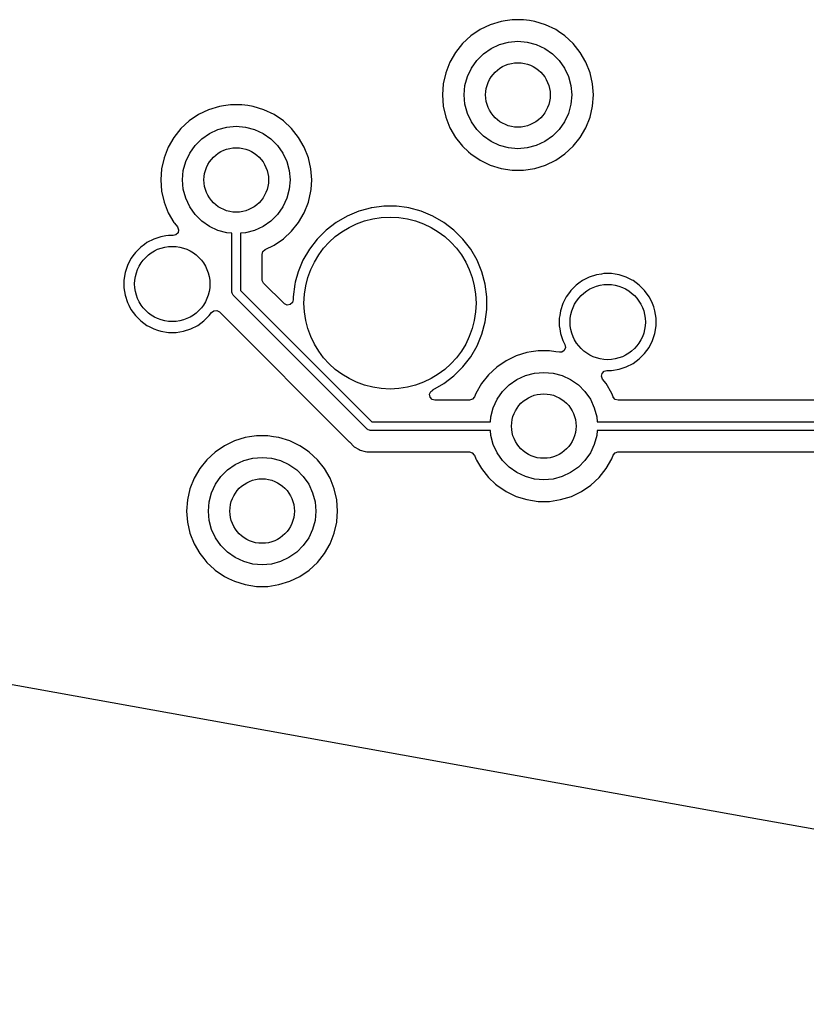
# Model space of a CAD drawing. Extents: x 98 to 223, y -135 to -41.
# Tile 10 of 23: x 157 to 175, y -131 to -109. Entities that reach past the tile are written whole.
import ezdxf

# ---------------------------------------------------------------- set-up
doc = ezdxf.new("R2010")
doc.units = 0
doc.layers.add('BLACK', color=7, linetype='CONTINUOUS')

msp = doc.modelspace()

# ---------------------------------------------------------------- linework, layer by layer
at = {"layer": 'BLACK', "linetype": 'CONTINUOUS'}
for p, q in [((167.922837, -108.547961), (167.672134, -108.625293)), ((167.922843, -108.54796), (167.922837, -108.547961)), ((167.922846, -108.547959), (167.922843, -108.54796)), ((168.020708, -108.533208), (167.922846, -108.547959)), ((168.182273, -108.508855), (168.020708, -108.533208)), ((168.182279, -108.508855), (168.182273, -108.508855)), ((168.444643, -108.508855), (168.182279, -108.508855)), ((168.444648, -108.508855), (168.444643, -108.508855)), ((168.579284, -108.529149), (168.444648, -108.508855)), ((168.704076, -108.547959), (168.579284, -108.529149)), ((168.70408, -108.54796), (168.704076, -108.547959)), ((168.704084, -108.547961), (168.70408, -108.54796)), ((168.954788, -108.625293), (168.704084, -108.547961)), ((167.435763, -108.739123), (167.218981, -108.886922)), ((167.435764, -108.739122), (167.435763, -108.739123)), ((167.672134, -108.625293), (167.435764, -108.739122)), ((169.191157, -108.739122), (168.954786, -108.625293)), ((168.954786, -108.625293), (168.954788, -108.625293)), ((169.191158, -108.739123), (169.191157, -108.739122)), ((169.191161, -108.739125), (169.191158, -108.739123)), ((169.191165, -108.739127), (169.191161, -108.739125)), ((169.253433, -108.781581), (169.191165, -108.739127)), ((167.218981, -108.886922), (167.026659, -109.065369)), ((169.40794, -108.886922), (169.253433, -108.781581)), ((169.600262, -109.065369), (169.40794, -108.886922)), ((167.026659, -109.065369), (166.863075, -109.270498)), ((167.509976, -109.301799), (167.688461, -109.176823)), ((167.688461, -109.176823), (167.885936, -109.084739)), ((167.885936, -109.084739), (168.096401, -109.028345)), ((168.096401, -109.028345), (168.313461, -109.009355)), ((168.313461, -109.009355), (168.530521, -109.028345)), ((168.530521, -109.028345), (168.740986, -109.084739)), ((168.740986, -109.084739), (168.938461, -109.176823)), ((168.938461, -109.176823), (169.116946, -109.301799)), ((169.600265, -109.065373), (169.600262, -109.065369)), ((169.600266, -109.065374), (169.600265, -109.065373)), ((169.763847, -109.270498), (169.600266, -109.065374)), ((166.863075, -109.270498), (166.731893, -109.497711)), ((167.230929, -109.634355), (167.355905, -109.45587)), ((167.355905, -109.45587), (167.509976, -109.301799)), ((169.116946, -109.301799), (169.271017, -109.45587)), ((169.271017, -109.45587), (169.395993, -109.634355)), ((169.895029, -109.497712), (169.763847, -109.270498)), ((166.731893, -109.497711), (166.636043, -109.741933)), ((167.138845, -109.83183), (167.230929, -109.634355)), ((169.395993, -109.634355), (169.488077, -109.83183)), ((169.990881, -109.741939), (169.895029, -109.497712)), ((166.636037, -109.741952), (166.577658, -109.997729)), ((166.636043, -109.741933), (166.636037, -109.741952)), ((167.082451, -110.042295), (167.138845, -109.83183)), ((169.488077, -109.83183), (169.544471, -110.042295)), ((170.049263, -109.997725), (169.990881, -109.741939)), ((166.577657, -109.997734), (166.558053, -110.25935)), ((166.577658, -109.997729), (166.577657, -109.997734)), ((167.063461, -110.259355), (167.082451, -110.042295)), ((169.544471, -110.042295), (169.563461, -110.259355)), ((170.049263, -109.997729), (170.049263, -109.997725)), ((170.049264, -109.997734), (170.049263, -109.997729)), ((170.068869, -110.25935), (170.049264, -109.997734)), ((166.558053, -110.25935), (166.558053, -110.259359)), ((166.558053, -110.259359), (166.577657, -110.520975)), ((167.082451, -110.476415), (167.063461, -110.259355)), ((169.563461, -110.259355), (169.544471, -110.476415)), ((170.049264, -110.520975), (170.068869, -110.259359)), ((170.068869, -110.259359), (170.068869, -110.25935)), ((161.124923, -110.602188), (160.888553, -110.716017)), ((161.375626, -110.524856), (161.124923, -110.602188)), ((161.375632, -110.524855), (161.375626, -110.524856)), ((161.375635, -110.524854), (161.375632, -110.524855)), ((161.473497, -110.510103), (161.375635, -110.524854)), ((161.635062, -110.48575), (161.473497, -110.510103)), ((161.635068, -110.48575), (161.635062, -110.48575)), ((161.897432, -110.48575), (161.635068, -110.48575)), ((161.897437, -110.48575), (161.897432, -110.48575)), ((162.032073, -110.506044), (161.897437, -110.48575)), ((162.156865, -110.524854), (162.032073, -110.506044)), ((162.156869, -110.524855), (162.156865, -110.524854)), ((162.156873, -110.524856), (162.156869, -110.524855)), ((162.407577, -110.602188), (162.156873, -110.524856)), ((162.643946, -110.716017), (162.407575, -110.602188)), ((162.407575, -110.602188), (162.407577, -110.602188)), ((166.577657, -110.520975), (166.577658, -110.52098)), ((166.577658, -110.52098), (166.636037, -110.776757)), ((167.138845, -110.68688), (167.082451, -110.476415)), ((169.544471, -110.476415), (169.488077, -110.68688)), ((169.990881, -110.776771), (170.049263, -110.520985)), ((170.049263, -110.520985), (170.049264, -110.520975)), ((160.888552, -110.716018), (160.67177, -110.863817)), ((160.888553, -110.716017), (160.888552, -110.716018)), ((162.643947, -110.716018), (162.643946, -110.716017)), ((162.64395, -110.71602), (162.643947, -110.716018)), ((162.643954, -110.716022), (162.64395, -110.71602)), ((162.860729, -110.863817), (162.643954, -110.716022)), ((166.636037, -110.776757), (166.636039, -110.776766)), ((166.636039, -110.776766), (166.636041, -110.776771)), ((166.636041, -110.776771), (166.731893, -111.020998)), ((167.230929, -110.884355), (167.138845, -110.68688)), ((169.488077, -110.68688), (169.395993, -110.884355)), ((169.895029, -111.020998), (169.990881, -110.776771)), ((160.479448, -111.042264), (160.315864, -111.247393)), ((160.67177, -110.863817), (160.479448, -111.042264)), ((161.14125, -111.153718), (161.338725, -111.061634)), ((161.338725, -111.061634), (161.54919, -111.00524)), ((161.54919, -111.00524), (161.76625, -110.98625)), ((161.76625, -110.98625), (161.98331, -111.00524)), ((161.98331, -111.00524), (162.193775, -111.061634)), ((162.193775, -111.061634), (162.39125, -111.153718)), ((163.053051, -111.042264), (162.860729, -110.863817)), ((163.053054, -111.042268), (163.053051, -111.042264)), ((163.053055, -111.042269), (163.053054, -111.042268)), ((163.216636, -111.247393), (163.053055, -111.042269)), ((166.731893, -111.020998), (166.863075, -111.248212)), ((167.355905, -111.06284), (167.230929, -110.884355)), ((167.509976, -111.216911), (167.355905, -111.06284)), ((169.271017, -111.06284), (169.116946, -111.216911)), ((169.395993, -110.884355), (169.271017, -111.06284)), ((169.763847, -111.248212), (169.895029, -111.020998)), ((160.315864, -111.247393), (160.184682, -111.474606)), ((160.808694, -111.432765), (160.962765, -111.278694)), ((160.962765, -111.278694), (161.14125, -111.153718)), ((162.39125, -111.153718), (162.569735, -111.278694)), ((162.569735, -111.278694), (162.723806, -111.432765)), ((163.347818, -111.474607), (163.216636, -111.247393)), ((166.863075, -111.248212), (166.995197, -111.413888)), ((167.688461, -111.341887), (167.509976, -111.216911)), ((169.116946, -111.216911), (168.938461, -111.341887)), ((169.600266, -111.453336), (169.763847, -111.248212)), ((160.184682, -111.474606), (160.088832, -111.718828)), ((160.683718, -111.61125), (160.808694, -111.432765)), ((162.723806, -111.432765), (162.848782, -111.61125)), ((163.44367, -111.718834), (163.347818, -111.474607)), ((166.995197, -111.413888), (167.026659, -111.45334)), ((167.026659, -111.45334), (167.168223, -111.584691)), ((167.885936, -111.433971), (167.688461, -111.341887)), ((168.096401, -111.490365), (167.885936, -111.433971)), ((168.313461, -111.509355), (168.096401, -111.490365)), ((168.530521, -111.490365), (168.313461, -111.509355)), ((168.740986, -111.433971), (168.530521, -111.490365)), ((168.938461, -111.341887), (168.740986, -111.433971)), ((169.40794, -111.631788), (169.600266, -111.453336)), ((160.088826, -111.718847), (160.030447, -111.974624)), ((160.088832, -111.718828), (160.088826, -111.718847)), ((160.591634, -111.808725), (160.683718, -111.61125)), ((162.848782, -111.61125), (162.940866, -111.808725)), ((163.502052, -111.97462), (163.44367, -111.718834)), ((167.168223, -111.584691), (167.218982, -111.631788)), ((167.218982, -111.631788), (167.435757, -111.779583)), ((169.191165, -111.779583), (169.40794, -111.631788)), ((160.030446, -111.974629), (160.010842, -112.236245)), ((160.030447, -111.974624), (160.030446, -111.974629)), ((160.53524, -112.01919), (160.591634, -111.808725)), ((162.940866, -111.808725), (162.99726, -112.01919)), ((163.502052, -111.974624), (163.502052, -111.97462)), ((163.502053, -111.974629), (163.502052, -111.974624)), ((163.521658, -112.236245), (163.502053, -111.974629)), ((167.435757, -111.779583), (167.435762, -111.779585)), ((167.435762, -111.779585), (167.435763, -111.779586)), ((167.435763, -111.779586), (167.435764, -111.779587)), ((167.435764, -111.779587), (167.561304, -111.840043)), ((167.561304, -111.840043), (167.672134, -111.893416)), ((167.672134, -111.893416), (167.672135, -111.893416)), ((167.672135, -111.893416), (167.672138, -111.893418)), ((167.672138, -111.893418), (167.922846, -111.970751)), ((167.922846, -111.970751), (168.182279, -112.009855)), ((168.444643, -112.009855), (168.704076, -111.970751)), ((168.704076, -111.970751), (168.954784, -111.893418)), ((168.954784, -111.893418), (169.191165, -111.779583)), ((160.51625, -112.23625), (160.53524, -112.01919)), ((162.99726, -112.01919), (163.01625, -112.23625)), ((168.182279, -112.009855), (168.444643, -112.009855)), ((160.010842, -112.236245), (160.010842, -112.236254)), ((160.010842, -112.236254), (160.030446, -112.49787)), ((160.53524, -112.45331), (160.51625, -112.23625)), ((163.01625, -112.23625), (162.99726, -112.45331)), ((163.505107, -112.45711), (163.521658, -112.236254)), ((163.521658, -112.236254), (163.521658, -112.236245)), ((160.030446, -112.49787), (160.030447, -112.497875)), ((160.030447, -112.497875), (160.088826, -112.753652)), ((160.591634, -112.663775), (160.53524, -112.45331)), ((160.683718, -112.86125), (160.591634, -112.663775)), ((162.940866, -112.663775), (162.848782, -112.86125)), ((162.99726, -112.45331), (162.940866, -112.663775)), ((163.44367, -112.753666), (163.502052, -112.49788)), ((163.502052, -112.49788), (163.505107, -112.45711)), ((160.088826, -112.753652), (160.088828, -112.753661)), ((160.088828, -112.753661), (160.08883, -112.753666)), ((160.08883, -112.753666), (160.184682, -112.997893)), ((160.808694, -113.039735), (160.683718, -112.86125)), ((162.848782, -112.86125), (162.723806, -113.039735)), ((163.347818, -112.997893), (163.44367, -112.753666)), ((164.900383, -112.886655), (164.827802, -112.906103)), ((164.914461, -112.884801), (164.900383, -112.886655)), ((165.192862, -112.848148), (164.914461, -112.884801)), ((165.19287, -112.848148), (165.192862, -112.848148)), ((165.487882, -112.848148), (165.19287, -112.848148)), ((165.487889, -112.848148), (165.487882, -112.848148)), ((165.731489, -112.880219), (165.487889, -112.848148)), ((165.780369, -112.886655), (165.731489, -112.880219)), ((166.065328, -112.963009), (165.780369, -112.886655)), ((160.184682, -112.997893), (160.315864, -113.225107)), ((160.962765, -113.193806), (160.808694, -113.039735)), ((162.723806, -113.039735), (162.569735, -113.193806)), ((163.216636, -113.225107), (163.347818, -112.997893)), ((164.342865, -113.075906), (164.087382, -113.223409)), ((164.342875, -113.075902), (164.342865, -113.075906)), ((164.615414, -112.963012), (164.342875, -113.075902)), ((164.615424, -112.963009), (164.615414, -112.963012)), ((164.827802, -112.906103), (164.615424, -112.963009)), ((166.06533, -112.96301), (166.065328, -112.963009)), ((166.065337, -112.963012), (166.06533, -112.96301)), ((166.337876, -113.075902), (166.065337, -112.963012)), ((166.337886, -113.075906), (166.337876, -113.075902)), ((166.593369, -113.223409), (166.337886, -113.075906)), ((160.315864, -113.225107), (160.331782, -113.245067)), ((160.331782, -113.245067), (160.398783, -113.329084)), ((160.398783, -113.329084), (160.425192, -113.393771)), ((161.14125, -113.318782), (160.962765, -113.193806)), ((161.338725, -113.410866), (161.14125, -113.318782)), ((162.39125, -113.318782), (162.193775, -113.410866)), ((162.569735, -113.193806), (162.39125, -113.318782)), ((163.053055, -113.430231), (163.216636, -113.225107)), ((164.087382, -113.223409), (163.853335, -113.403)), ((166.827416, -113.403), (166.593369, -113.223409)), ((160.01615, -113.558111), (159.847667, -113.612853)), ((160.132802, -113.539635), (160.01615, -113.558111)), ((160.191128, -113.530397), (160.132802, -113.539635)), ((160.301836, -113.530397), (160.191128, -113.530397)), ((160.364565, -113.51336), (160.301836, -113.530397)), ((160.412435, -113.462466), (160.364565, -113.51336)), ((160.425192, -113.393771), (160.412435, -113.462466)), ((161.54919, -113.46726), (161.338725, -113.410866)), ((161.66625, -113.477501), (161.54919, -113.46726)), ((161.66625, -114.847924), (161.66625, -113.477501)), ((161.98331, -113.46726), (161.86625, -113.477501)), ((161.86625, -113.477501), (161.86625, -114.806502)), ((162.193775, -113.410866), (161.98331, -113.46726)), ((162.860729, -113.608683), (163.053055, -113.430231)), ((163.853328, -113.403006), (163.644734, -113.6116)), ((163.853335, -113.403), (163.853328, -113.403006)), ((166.827423, -113.403006), (166.827416, -113.403)), ((167.036017, -113.6116), (166.827423, -113.403006)), ((159.54649, -113.797416), (159.421226, -113.92268)), ((159.546491, -113.797416), (159.54649, -113.797416)), ((159.546493, -113.797414), (159.546491, -113.797416)), ((159.630807, -113.736156), (159.546493, -113.797414)), ((159.689816, -113.693283), (159.630807, -113.736156)), ((159.847664, -113.612854), (159.689816, -113.693283)), ((159.847667, -113.612853), (159.847664, -113.612854)), ((162.436948, -113.856166), (162.643954, -113.756478)), ((162.643954, -113.756478), (162.860729, -113.608683)), ((163.644728, -113.611607), (163.465137, -113.845654)), ((163.644734, -113.6116), (163.644728, -113.611607)), ((167.036023, -113.611607), (167.036017, -113.6116)), ((167.215614, -113.845654), (167.036023, -113.611607)), ((159.393664, -113.960616), (159.317093, -114.066006)), ((159.421224, -113.922683), (159.393664, -113.960616)), ((159.421226, -113.922681), (159.421224, -113.922683)), ((159.421226, -113.92268), (159.421226, -113.922681)), ((162.36675, -113.967886), (162.386435, -113.900847)), ((162.36675, -114.547827), (162.36675, -113.967886)), ((162.386435, -113.900847), (162.436948, -113.856166)), ((163.465137, -113.845654), (163.317634, -114.101137)), ((167.362516, -114.100097), (167.215614, -113.845654)), ((159.236663, -114.223857), (159.181921, -114.39234)), ((159.236664, -114.223854), (159.236663, -114.223857)), ((159.317093, -114.066006), (159.236664, -114.223854)), ((163.31763, -114.101147), (163.20474, -114.373686)), ((163.317634, -114.101137), (163.31763, -114.101147)), ((167.363119, -114.101141), (167.362516, -114.100097)), ((167.476015, -114.373696), (167.363119, -114.101141)), ((159.181921, -114.39234), (159.154207, -114.567318)), ((163.204737, -114.373696), (163.139411, -114.6175)), ((163.20474, -114.373686), (163.204737, -114.373696)), ((167.552369, -114.658655), (167.476015, -114.373696)), ((169.969002, -114.498356), (169.811154, -114.578785)), ((169.969005, -114.498355), (169.969002, -114.498356)), ((170.137488, -114.443613), (169.969005, -114.498355)), ((170.25414, -114.425137), (170.137488, -114.443613)), ((170.312466, -114.415899), (170.25414, -114.425137)), ((170.489624, -114.415899), (170.312466, -114.415899)), ((170.577112, -114.429756), (170.489624, -114.415899)), ((170.664601, -114.443613), (170.577112, -114.429756)), ((170.833084, -114.498355), (170.664601, -114.443613)), ((170.833087, -114.498356), (170.833084, -114.498355)), ((170.96843, -114.567318), (170.833087, -114.498356)), ((159.154207, -114.567318), (159.154207, -114.744475)), ((162.369584, -114.574185), (162.36675, -114.547827)), ((162.403069, -114.635508), (162.369584, -114.574185)), ((162.878195, -115.110634), (162.403069, -114.635508)), ((163.128382, -114.658663), (163.089876, -114.951134)), ((163.128384, -114.658652), (163.128382, -114.658663)), ((163.139411, -114.6175), (163.128384, -114.658652)), ((167.590876, -114.951142), (167.552369, -114.658655)), ((169.667828, -114.682918), (169.542564, -114.808182)), ((169.667829, -114.682918), (169.667828, -114.682918)), ((169.667831, -114.682916), (169.667829, -114.682918)), ((169.729383, -114.638195), (169.667831, -114.682916)), ((169.811154, -114.578785), (169.729383, -114.638195)), ((170.990935, -114.578785), (170.96843, -114.567318)), ((171.134259, -114.682916), (170.990935, -114.578785)), ((171.259528, -114.808185), (171.134259, -114.682916)), ((159.154207, -114.744475), (159.181921, -114.919453)), ((159.181921, -114.919453), (159.236663, -115.087936)), ((161.668171, -114.867433), (161.66625, -114.847924)), ((161.683103, -114.903481), (161.668171, -114.867433)), ((161.695539, -114.918635), (161.683103, -114.903481)), ((164.808661, -118.031756), (161.695539, -114.918635)), ((161.86625, -114.806502), (164.920793, -117.861046)), ((163.089876, -114.951134), (163.089876, -115.022953)), ((167.590876, -115.246154), (167.590876, -114.951142)), ((169.438431, -114.951508), (169.358002, -115.109356)), ((169.510135, -114.852817), (169.438431, -114.951508)), ((169.542562, -114.808185), (169.510135, -114.852817)), ((169.542564, -114.808183), (169.542562, -114.808185)), ((169.542564, -114.808182), (169.542564, -114.808183)), ((171.363659, -114.951509), (171.259528, -114.808185)), ((171.400062, -115.022953), (171.363659, -114.951509)), ((159.236663, -115.087936), (159.236664, -115.087939)), ((159.236664, -115.087939), (159.266091, -115.145691)), ((159.266091, -115.145691), (159.317093, -115.245787)), ((162.884673, -115.116666), (162.878195, -115.110634)), ((162.948229, -115.145691), (162.884673, -115.116666)), ((163.017387, -115.135747), (162.948229, -115.145691)), ((163.070191, -115.089992), (163.017387, -115.135747)), ((163.089876, -115.022953), (163.070191, -115.089992)), ((169.358001, -115.109359), (169.303259, -115.277842)), ((169.358002, -115.109356), (169.358001, -115.109359)), ((171.444087, -115.109356), (171.400062, -115.022953)), ((171.444088, -115.109359), (171.444087, -115.109356)), ((171.470407, -115.190364), (171.444088, -115.109359)), ((171.498831, -115.277844), (171.470407, -115.190364)), ((159.317093, -115.245787), (159.421224, -115.389111)), ((159.421224, -115.389111), (159.546493, -115.51438)), ((161.012921, -115.51438), (161.13819, -115.389111)), ((161.13819, -115.389111), (161.187517, -115.321217)), ((161.187517, -115.321217), (161.242844, -115.278554)), ((161.242844, -115.278554), (161.312457, -115.272575)), ((161.312457, -115.272575), (161.374253, -115.30518)), ((161.374253, -115.30518), (161.375514, -115.306424)), ((161.375514, -115.306424), (161.404599, -115.335509)), ((161.404599, -115.335509), (161.404605, -115.335514)), ((161.404605, -115.335514), (164.394511, -118.32542)), ((167.552369, -115.538641), (167.590876, -115.246154)), ((169.285635, -115.389113), (169.275545, -115.45282)), ((169.303259, -115.277842), (169.285635, -115.389113)), ((171.526545, -115.45282), (171.498831, -115.277844)), ((159.546493, -115.51438), (159.689817, -115.618511)), ((159.689817, -115.618511), (159.741553, -115.644872)), ((159.741553, -115.644872), (159.847664, -115.698939)), ((160.711749, -115.698939), (160.869597, -115.618511)), ((160.869597, -115.618511), (161.012921, -115.51438)), ((167.476015, -115.8236), (167.552369, -115.538641)), ((169.275545, -115.45282), (169.275545, -115.629978)), ((169.275545, -115.629978), (169.286468, -115.698939)), ((171.498831, -115.804954), (171.526545, -115.629978)), ((171.526545, -115.629978), (171.526545, -115.45282)), ((159.847664, -115.698939), (159.847667, -115.69894)), ((159.847667, -115.69894), (159.931908, -115.726311)), ((159.931908, -115.726311), (160.016152, -115.753683)), ((160.016152, -115.753683), (160.191128, -115.781397)), ((160.191128, -115.781397), (160.191129, -115.781397)), ((160.191129, -115.781397), (160.368285, -115.781397)), ((160.368285, -115.781397), (160.368286, -115.781397)), ((160.368286, -115.781397), (160.543262, -115.753683)), ((160.543262, -115.753683), (160.711749, -115.698939)), ((167.363119, -116.096155), (167.476015, -115.8236)), ((169.286468, -115.698939), (169.303259, -115.804955)), ((169.303259, -115.804955), (169.358001, -115.973438)), ((171.444087, -115.973441), (171.498831, -115.804954)), ((167.215614, -116.351642), (167.363119, -116.096155)), ((169.358001, -115.973438), (169.358005, -115.973446)), ((169.358005, -115.973446), (169.405374, -116.066414)), ((169.405374, -116.066414), (169.41827, -116.135083)), ((171.363659, -116.131289), (171.444087, -115.973441)), ((168.273175, -116.326984), (168.036805, -116.440813)), ((168.523878, -116.249652), (168.273175, -116.326984)), ((168.523884, -116.249651), (168.523878, -116.249652)), ((168.523887, -116.24965), (168.523884, -116.249651)), ((168.621749, -116.234899), (168.523887, -116.24965)), ((168.783314, -116.210546), (168.621749, -116.234899)), ((168.78332, -116.210546), (168.783314, -116.210546)), ((169.045684, -116.210546), (168.78332, -116.210546)), ((169.045689, -116.210546), (169.045684, -116.210546)), ((169.193702, -116.232856), (169.045689, -116.210546)), ((169.276408, -116.245322), (169.193702, -116.232856)), ((169.334887, -116.24008), (169.276408, -116.245322)), ((169.391993, -116.199823), (169.334887, -116.24008)), ((169.41827, -116.135083), (169.391993, -116.199823)), ((171.134259, -116.399882), (171.259528, -116.274613)), ((171.259528, -116.274613), (171.363659, -116.131289)), ((167.036022, -116.58569), (167.215614, -116.351642)), ((168.036804, -116.440814), (167.820022, -116.588613)), ((168.036805, -116.440813), (168.036804, -116.440814)), ((170.833087, -116.584441), (170.990935, -116.504013)), ((170.990935, -116.504013), (171.134259, -116.399882)), ((166.59337, -116.973886), (166.827418, -116.794294)), ((166.827418, -116.794294), (167.036022, -116.58569)), ((167.6277, -116.76706), (167.464116, -116.972189)), ((167.820022, -116.588613), (167.6277, -116.76706)), ((168.289502, -116.878514), (168.486977, -116.78643)), ((168.486977, -116.78643), (168.697442, -116.730036)), ((168.697442, -116.730036), (168.914502, -116.711046)), ((168.914502, -116.711046), (169.131562, -116.730036)), ((169.131562, -116.730036), (169.342027, -116.78643)), ((169.342027, -116.78643), (169.539502, -116.878514)), ((170.25556, -116.803525), (170.268317, -116.73483)), ((170.268317, -116.73483), (170.316187, -116.683936)), ((170.316187, -116.683936), (170.378916, -116.666899)), ((170.378916, -116.666899), (170.489623, -116.666899)), ((170.489623, -116.666899), (170.489624, -116.666899)), ((170.489624, -116.666899), (170.6646, -116.639185)), ((170.6646, -116.639185), (170.833087, -116.584441)), ((166.337883, -117.121391), (166.59337, -116.973886)), ((167.464116, -116.972189), (167.332937, -117.199396)), ((167.956946, -117.157561), (168.111017, -117.00349)), ((168.111017, -117.00349), (168.289502, -116.878514)), ((169.539502, -116.878514), (169.717987, -117.00349)), ((169.717987, -117.00349), (169.872058, -117.157561)), ((170.281968, -116.868211), (170.25556, -116.803525)), ((170.364888, -116.972189), (170.281968, -116.868211)), ((170.49607, -117.199403), (170.364888, -116.972189)), ((166.261165, -117.218899), (166.29019, -117.155343)), ((166.271109, -117.288057), (166.261165, -117.218899)), ((166.29019, -117.155343), (166.334379, -117.123477)), ((166.334237, -117.123189), (166.335954, -117.122342)), ((166.334379, -117.123477), (166.334237, -117.123189)), ((166.335954, -117.122342), (166.336448, -117.121986)), ((166.336448, -117.121986), (166.337873, -117.121395)), ((166.337873, -117.121395), (166.337883, -117.121391)), ((167.332934, -117.199403), (167.300575, -117.281851)), ((167.332937, -117.199396), (167.332934, -117.199401)), ((167.332934, -117.199401), (167.332934, -117.199403)), ((167.83197, -117.336046), (167.956946, -117.157561)), ((169.872058, -117.157561), (169.997034, -117.336046)), ((170.528443, -117.281888), (170.49607, -117.199403)), ((166.316864, -117.340861), (166.271109, -117.288057)), ((166.383903, -117.360546), (166.316864, -117.340861)), ((167.185149, -117.360546), (166.383903, -117.360546)), ((167.191892, -117.360363), (167.185149, -117.360546)), ((167.257762, -117.337062), (167.191892, -117.360363)), ((167.300575, -117.281851), (167.257762, -117.337062)), ((167.739886, -117.533521), (167.83197, -117.336046)), ((169.997034, -117.336046), (170.089118, -117.533521)), ((170.531061, -117.288057), (170.528443, -117.281888)), ((170.576816, -117.340861), (170.531061, -117.288057)), ((170.643855, -117.360546), (170.576816, -117.340861)), ((178.410551, -117.360546), (170.643855, -117.360546)), ((167.683492, -117.743986), (167.739886, -117.533521)), ((170.089118, -117.533521), (170.145512, -117.743986)), ((164.920793, -117.861046), (167.673251, -117.861046)), ((167.673251, -117.861046), (167.683492, -117.743986)), ((170.145512, -117.743986), (170.155753, -117.861046)), ((170.155753, -117.861046), (178.669226, -117.861046)), ((164.823814, -118.044193), (164.808661, -118.031756)), ((164.834372, -118.048566), (164.823814, -118.044193)), ((164.859863, -118.059125), (164.834372, -118.048566)), ((164.879372, -118.061046), (164.859863, -118.059125)), ((167.673251, -118.061046), (164.879372, -118.061046)), ((167.683492, -118.178106), (167.673251, -118.061046)), ((170.155753, -118.061046), (170.145512, -118.178106)), ((178.710648, -118.061046), (170.155753, -118.061046)), ((161.725964, -118.303879), (161.489594, -118.417708)), ((161.976667, -118.226547), (161.725964, -118.303879)), ((161.976673, -118.226546), (161.976667, -118.226547)), ((161.976676, -118.226545), (161.976673, -118.226546)), ((162.074538, -118.211794), (161.976676, -118.226545)), ((162.236103, -118.187441), (162.074538, -118.211794)), ((162.236109, -118.187441), (162.236103, -118.187441)), ((162.498473, -118.187441), (162.236109, -118.187441)), ((162.498478, -118.187441), (162.498473, -118.187441)), ((162.633114, -118.207735), (162.498478, -118.187441)), ((162.757906, -118.226545), (162.633114, -118.207735)), ((162.75791, -118.226546), (162.757906, -118.226545)), ((162.757914, -118.226547), (162.75791, -118.226546)), ((163.008618, -118.303879), (162.757914, -118.226547)), ((163.244987, -118.417708), (163.008616, -118.303879)), ((163.008616, -118.303879), (163.008618, -118.303879)), ((164.394511, -118.32542), (164.394521, -118.325431)), ((164.394521, -118.325431), (164.398851, -118.329761)), ((164.398851, -118.329761), (164.398852, -118.329762)), ((164.398852, -118.329762), (164.510656, -118.441566)), ((167.739886, -118.388571), (167.683492, -118.178106)), ((167.83197, -118.586046), (167.739886, -118.388571)), ((170.089118, -118.388571), (169.997034, -118.586046)), ((170.145512, -118.178106), (170.089118, -118.388571)), ((161.272811, -118.565508), (161.080489, -118.743955)), ((161.489593, -118.417709), (161.272811, -118.565508)), ((161.489594, -118.417708), (161.489593, -118.417709)), ((163.244988, -118.417709), (163.244987, -118.417708)), ((163.244991, -118.417711), (163.244988, -118.417709)), ((163.244995, -118.417713), (163.244991, -118.417711)), ((163.39593, -118.520619), (163.244995, -118.417713)), ((163.46177, -118.565508), (163.39593, -118.520619)), ((163.654092, -118.743955), (163.46177, -118.565508)), ((164.510656, -118.441566), (164.510658, -118.441567)), ((164.510658, -118.441567), (164.510662, -118.44157)), ((164.510662, -118.44157), (164.621328, -118.505462)), ((164.621328, -118.505462), (164.647588, -118.520623)), ((164.647588, -118.520623), (164.759391, -118.55058)), ((164.759391, -118.55058), (164.800314, -118.561546)), ((164.800314, -118.561546), (164.800315, -118.561546)), ((164.800315, -118.561546), (167.185149, -118.561546)), ((167.185149, -118.561546), (167.252188, -118.581231)), ((167.252188, -118.581231), (167.297943, -118.634035)), ((167.956946, -118.764531), (167.83197, -118.586046)), ((169.997034, -118.586046), (169.872058, -118.764531)), ((170.528428, -118.64024), (170.571242, -118.58503)), ((170.571242, -118.58503), (170.637112, -118.561729)), ((170.637112, -118.561729), (170.643855, -118.561546)), ((170.643855, -118.561546), (178.623979, -118.561546)), ((161.080489, -118.743955), (160.916905, -118.949084)), ((161.563806, -118.980385), (161.742291, -118.855409)), ((161.742291, -118.855409), (161.939766, -118.763325)), ((161.939766, -118.763325), (162.150231, -118.706931)), ((162.150231, -118.706931), (162.367291, -118.687941)), ((162.367291, -118.687941), (162.584351, -118.706931)), ((162.584351, -118.706931), (162.794816, -118.763325)), ((162.794816, -118.763325), (162.992291, -118.855409)), ((162.992291, -118.855409), (163.170776, -118.980385)), ((163.654095, -118.743959), (163.654092, -118.743955)), ((163.654096, -118.74396), (163.654095, -118.743959)), ((163.817677, -118.949084), (163.654096, -118.74396)), ((167.297943, -118.634035), (167.30056, -118.640203)), ((167.30056, -118.640203), (167.332934, -118.722689)), ((167.332934, -118.722689), (167.332936, -118.722692)), ((167.332936, -118.722692), (167.332937, -118.722695)), ((167.332937, -118.722695), (167.349408, -118.751223)), ((167.349408, -118.751223), (167.464116, -118.949903)), ((168.111017, -118.918602), (167.956946, -118.764531)), ((169.872058, -118.764531), (169.717987, -118.918602)), ((170.364888, -118.949903), (170.49607, -118.722689)), ((170.49607, -118.722689), (170.528428, -118.64024)), ((160.916905, -118.949084), (160.785723, -119.176297)), ((161.409735, -119.134456), (161.563806, -118.980385)), ((163.170776, -118.980385), (163.324847, -119.134456)), ((163.948859, -119.176298), (163.817677, -118.949084)), ((167.464116, -118.949903), (167.573808, -119.087452)), ((168.289502, -119.043578), (168.111017, -118.918602)), ((168.486977, -119.135662), (168.289502, -119.043578)), ((169.539502, -119.043578), (169.342027, -119.135662)), ((169.717987, -118.918602), (169.539502, -119.043578)), ((170.201307, -119.155027), (170.364888, -118.949903)), ((160.785723, -119.176297), (160.689873, -119.420519)), ((161.192675, -119.510416), (161.284759, -119.312941)), ((161.284759, -119.312941), (161.409735, -119.134456)), ((163.324847, -119.134456), (163.449823, -119.312941)), ((163.449823, -119.312941), (163.541907, -119.510416)), ((164.044711, -119.420525), (163.948859, -119.176298)), ((167.573808, -119.087452), (167.6277, -119.155031)), ((167.6277, -119.155031), (167.794137, -119.30946)), ((167.794137, -119.30946), (167.820023, -119.333479)), ((168.697442, -119.192056), (168.486977, -119.135662)), ((168.914502, -119.211046), (168.697442, -119.192056)), ((169.131562, -119.192056), (168.914502, -119.211046)), ((169.342027, -119.135662), (169.131562, -119.192056)), ((170.008981, -119.333479), (170.201307, -119.155027)), ((160.689867, -119.420538), (160.631488, -119.676315)), ((160.689873, -119.420519), (160.689867, -119.420538)), ((161.136281, -119.720881), (161.192675, -119.510416)), ((163.541907, -119.510416), (163.598301, -119.720881)), ((164.103093, -119.676311), (164.044711, -119.420525)), ((167.820023, -119.333479), (168.036798, -119.481274)), ((168.036798, -119.481274), (168.036803, -119.481276)), ((168.036803, -119.481276), (168.036804, -119.481277)), ((168.036804, -119.481277), (168.036805, -119.481278)), ((168.036805, -119.481278), (168.162345, -119.541734)), ((168.162345, -119.541734), (168.273175, -119.595107)), ((169.555825, -119.595109), (169.792206, -119.481274)), ((169.792206, -119.481274), (170.008981, -119.333479)), ((160.631487, -119.67632), (160.611883, -119.937936)), ((160.631488, -119.676315), (160.631487, -119.67632)), ((161.117291, -119.937941), (161.136281, -119.720881)), ((163.598301, -119.720881), (163.617291, -119.937941)), ((164.103093, -119.676315), (164.103093, -119.676311)), ((164.103094, -119.67632), (164.103093, -119.676315)), ((164.122699, -119.937936), (164.103094, -119.67632)), ((168.273175, -119.595107), (168.273176, -119.595107)), ((168.273176, -119.595107), (168.273179, -119.595109)), ((168.273179, -119.595109), (168.523887, -119.672442)), ((168.523887, -119.672442), (168.78332, -119.711546)), ((168.78332, -119.711546), (169.045684, -119.711546)), ((169.045684, -119.711546), (169.305117, -119.672442)), ((169.305117, -119.672442), (169.555825, -119.595109)), ((160.611883, -119.937936), (160.611883, -119.937945)), ((160.611883, -119.937945), (160.631487, -120.199561)), ((161.136281, -120.155001), (161.117291, -119.937941)), ((163.617291, -119.937941), (163.598301, -120.155001)), ((164.104419, -120.181879), (164.122699, -119.937945)), ((164.122699, -119.937945), (164.122699, -119.937936)), ((160.631487, -120.199561), (160.631488, -120.199566)), ((160.631488, -120.199566), (160.689867, -120.455343)), ((161.192675, -120.365466), (161.136281, -120.155001)), ((163.598301, -120.155001), (163.541907, -120.365466)), ((164.044711, -120.455357), (164.103093, -120.199571)), ((164.103093, -120.199571), (164.104419, -120.181879)), ((160.689867, -120.455343), (160.689869, -120.455352)), ((160.689869, -120.455352), (160.689871, -120.455357)), ((160.689871, -120.455357), (160.785723, -120.699584)), ((161.284759, -120.562941), (161.192675, -120.365466)), ((163.541907, -120.365466), (163.449823, -120.562941)), ((163.948859, -120.699584), (164.044711, -120.455357)), ((161.409735, -120.741426), (161.284759, -120.562941)), ((163.449823, -120.562941), (163.324847, -120.741426)), ((160.785723, -120.699584), (160.916905, -120.926798)), ((161.563806, -120.895497), (161.409735, -120.741426)), ((161.742291, -121.020473), (161.563806, -120.895497)), ((163.170776, -120.895497), (162.992291, -121.020473)), ((163.324847, -120.741426), (163.170776, -120.895497)), ((163.817677, -120.926798), (163.948859, -120.699584)), ((160.916905, -120.926798), (161.010847, -121.044597)), ((161.010847, -121.044597), (161.080489, -121.131926)), ((161.080489, -121.131926), (161.262044, -121.300382)), ((161.939766, -121.112557), (161.742291, -121.020473)), ((162.150231, -121.168951), (161.939766, -121.112557)), ((162.794816, -121.112557), (162.584351, -121.168951)), ((162.992291, -121.020473), (162.794816, -121.112557)), ((163.46177, -121.310374), (163.654096, -121.131922)), ((163.654096, -121.131922), (163.817677, -120.926798)), ((161.262044, -121.300382), (161.272812, -121.310374)), ((161.272812, -121.310374), (161.489587, -121.458169)), ((162.367291, -121.187941), (162.150231, -121.168951)), ((162.584351, -121.168951), (162.367291, -121.187941)), ((163.244995, -121.458169), (163.46177, -121.310374)), ((161.489587, -121.458169), (161.489592, -121.458171)), ((161.489592, -121.458171), (161.489593, -121.458172)), ((161.489593, -121.458172), (161.489594, -121.458173)), ((161.489594, -121.458173), (161.582881, -121.503097)), ((161.582881, -121.503097), (161.725964, -121.572002)), ((161.725964, -121.572002), (161.725965, -121.572002)), ((161.725965, -121.572002), (161.725968, -121.572004)), ((161.725968, -121.572004), (161.976676, -121.649337)), ((162.757906, -121.649337), (163.008614, -121.572004)), ((163.008614, -121.572004), (163.244995, -121.458169)), ((161.976676, -121.649337), (162.236109, -121.688441)), ((162.236109, -121.688441), (162.498473, -121.688441)), ((162.498473, -121.688441), (162.757906, -121.649337)), ((173.711038, -127.069051), (155.225038, -123.742389)), ((197.833178, -131.409969), (173.711038, -127.069051))]:
    msp.add_line(p, q, dxfattribs=at)
at = {"layer": 'BLACK'}
for centre, radius in [((168.313461, -110.259355), 0.75), ((161.76625, -112.23625), 0.75), ((165.340376, -115.098648), 2), ((160.279707, -114.655897), 0.875), ((170.401045, -115.541399), 0.875), ((168.914502, -117.961046), 0.75), ((162.367291, -119.937941), 0.75)]:
    msp.add_circle(centre, radius, dxfattribs=at)

doc.saveas('drawing.dxf')
